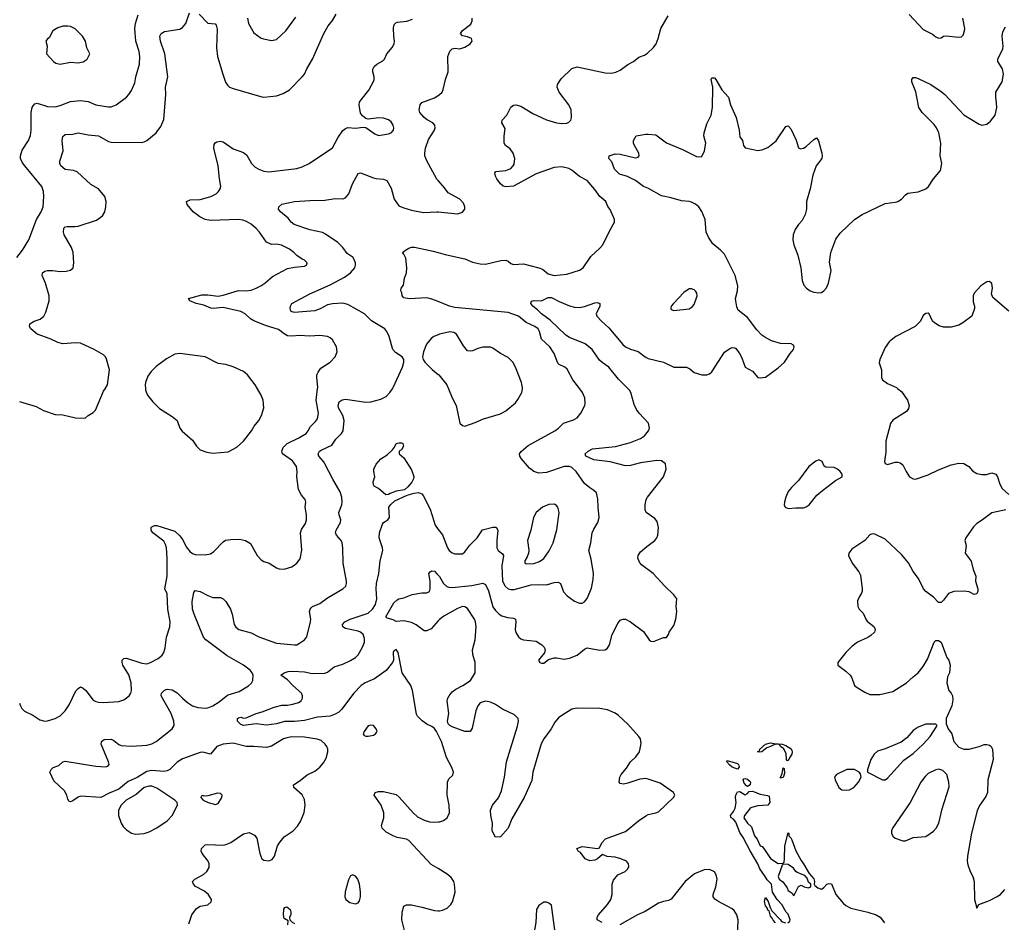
# Model space of a CAD drawing. Header units: inches. Extents: x 1954678 to 2060271, y 904822 to 1016299.
# Tile 127 of 256: x 2026712 to 2034447, y 935811 to 942899. Entities that reach past the tile are written whole.
import ezdxf

# ---------------------------------------------------------------- set-up
doc = ezdxf.new("R2010")
doc.units = ezdxf.units.IN
doc.header["$MEASUREMENT"] = 0
for name, color, linetype in [('C0923', 7, 'Continuous'), ('C0924', 7, 'Continuous'), ('C0933', 7, 'Continuous'), ('C0934', 7, 'Continuous')]:
    doc.layers.add(name, color=color, linetype=linetype)

msp = doc.modelspace()

# ---------------------------------------------------------------- linework, layer by layer
at = {"layer": 'C0923', "color": 5}
for points, elevation in [([(2026710, 939901.3), (2026842.2, 939862.2), (2026898.8, 939830), (2026990, 939799.5), (2027050, 939794.4), (2027150, 939771.6), (2027226, 939770), (2027250, 939791), (2027290, 939814), (2027307.7, 939832.3), (2027370, 939982.8), (2027381.9, 940000)], 620), ([(2026710.3, 937530.3), (2026717.6, 937510), (2026728.5, 937490), (2026750, 937468.5), (2026816.1, 937436.1), (2026870, 937399.3), (2026909.5, 937390.5), (2026930, 937392.7), (2026990, 937410.4), (2027028.3, 937431.7), (2027067.6, 937472.4), (2027101.4, 937518.6), (2027152.1, 937627.9), (2027170, 937646.4), (2027190, 937658.4), (2027210, 937650.4), (2027230, 937630.3), (2027290, 937554.9), (2027310, 937543.6), (2027330, 937539.6), (2027370, 937537.4), (2027490, 937544.9), (2027530, 937558.3), (2027572.2, 937587.8), (2027585.7, 937610), (2027589.8, 937630), (2027588.7, 937690), (2027570, 937754), (2027522.7, 937830), (2027516.4, 937850), (2027517.6, 937870), (2027530, 937882.4), (2027550, 937884.6), (2027670, 937844.8), (2027710, 937841.1), (2027738.4, 937850), (2027799.1, 937880.9), (2027830.7, 937909.3), (2027844, 937930), (2027853.3, 937966.7), (2027864.4, 938050), (2027890.9, 938130), (2027893.5, 938170), (2027874.6, 938270), (2027869.8, 938389.8), (2027852, 938430), (2027871.1, 938530), (2027871.1, 938671.1), (2027864.8, 938750), (2027857.3, 938777.3), (2027842.9, 938802.9), (2027756.9, 938870), (2027743.6, 938890), (2027744.5, 938910), (2027750, 938916.3), (2027770, 938925.5), (2027790, 938925.5), (2027930, 938881.1), (2027970, 938845.7), (2027993.1, 938813.1), (2028019.6, 938759.6), (2028050, 938721.1), (2028070, 938706), (2028090, 938699.5), (2028170, 938696.5), (2028210, 938703.6), (2028238, 938722), (2028310, 938797.1), (2028329.8, 938810.2), (2028370, 938817.4), (2028438.5, 938818.5), (2028486, 938810), (2028525.7, 938785.7), (2028576.3, 938690), (2028610, 938657.3), (2028630, 938644), (2028671.3, 938630), (2028730, 938594), (2028750, 938586.8), (2028790, 938583), (2028850, 938601.6), (2028889.4, 938630), (2028915.6, 938664.4), (2028927.9, 938732.1), (2028917.7, 938870), (2028925.3, 938894.7), (2028957.2, 938942.8), (2028965.4, 938970), (2028965.4, 939010), (2028955.6, 939070), (2028960.9, 939110), (2028955.1, 939130), (2028924.8, 939164.8), (2028902.6, 939210), (2028888.6, 939310), (2028892.1, 939350), (2028885.3, 939390), (2028853.8, 939433.8), (2028777.4, 939490), (2028769.8, 939510), (2028781.2, 939538.8), (2028812.8, 939570), (2028904.7, 939615.3), (2028961.7, 939650), (2028978, 939670), (2028995.3, 939704.7), (2029036.2, 939743.8), (2029050, 939765.5), (2029059.3, 939810), (2029042, 939910), (2029052.5, 940000)], 580), ([(2028041.2, 935798.8), (2028063.7, 935870), (2028101.2, 935918.8), (2028130, 935936.3), (2028190, 935947.3), (2028217.2, 935970), (2028219.3, 935990), (2028191.1, 936031.1), (2028158, 936058), (2028092, 936092), (2028077.2, 936110), (2028069, 936130), (2028088.7, 936150), (2028155.3, 936184.7), (2028182.7, 936210), (2028199.1, 936240.9), (2028200.7, 936270), (2028193.6, 936290), (2028146, 936350), (2028137.2, 936370), (2028139, 936390), (2028170, 936418.8), (2028190, 936422), (2028310, 936417.1), (2028330, 936420.5), (2028370, 936436.3), (2028470, 936504.9), (2028514.6, 936514.6), (2028555.4, 936495.4), (2028575.5, 936470), (2028597.4, 936350), (2028614.9, 936310), (2028630, 936299.5), (2028667.7, 936292.3), (2028695.6, 936304.4), (2028713.3, 936330), (2028737, 936410), (2028757.7, 936442.3), (2028790, 936480.5), (2028859.3, 936530), (2028893.4, 936566.6), (2028916.6, 936603.4), (2028946.3, 936673.7), (2028955.6, 936730), (2028950, 936774), (2028930, 936812), (2028865.2, 936870), (2028864, 936890), (2028916.2, 936923.8), (2028970, 936967.7), (2029030, 936997.1), (2029070.9, 937029.1), (2029098, 937062), (2029119.8, 937100.2), (2029133.3, 937150), (2029131.6, 937170), (2029125.6, 937190), (2029111.8, 937210), (2029079.1, 937239.1), (2029048.5, 937248.5), (2028950, 937263.5), (2028850, 937265.8), (2028810, 937260.3), (2028784.9, 937250), (2028690, 937193.3), (2028650, 937182.3), (2028550, 937192.3), (2028490, 937192), (2028390, 937217.3), (2028310, 937210.4), (2028261.2, 937190), (2028210, 937129.8), (2028150, 937145.6), (2028130, 937142.7), (2027990, 937093.9), (2027950, 937067.3), (2027890, 937011.4), (2027870, 936998.7), (2027846, 936994), (2027750, 937001.3), (2027710, 936994.4), (2027633.5, 936946.5), (2027564.4, 936915.6), (2027490, 936855.9), (2027414.4, 936825.6), (2027350, 936789.7), (2027190, 936801.2), (2027170, 936794), (2027130, 936764), (2027110, 936755.3), (2027100.2, 936760.2), (2027090, 936778), (2027082.7, 936810), (2027063.7, 936843.7), (2026980.2, 936920.2), (2026948, 936990), (2026958, 937010), (2026974.6, 937025.4), (2027018, 937042), (2027050, 937071.3), (2027070, 937076), (2027310, 937035.6), (2027389.4, 937030.6), (2027403.7, 937036.3), (2027414.5, 937050), (2027409.2, 937070.8), (2027352.3, 937210), (2027353.2, 937230), (2027374.5, 937245.5), (2027430, 937248), (2027450, 937238), (2027490, 937207), (2027510, 937198.7), (2027590, 937194), (2027710, 937202.8), (2027750, 937213.2), (2027782.6, 937230), (2027909.7, 937330), (2027924.2, 937355.8), (2027923.1, 937390), (2027901.8, 937450), (2027824.2, 937590), (2027825.6, 937610), (2027850, 937634), (2027870, 937641.1), (2027910, 937636.9), (2027950, 937612.9), (2027990.3, 937570), (2028030, 937536.9), (2028070, 937511.3), (2028110, 937498.2), (2028170, 937492.8), (2028190, 937495.2), (2028230, 937510.2), (2028278.6, 937541.4), (2028333.2, 937586.8), (2028350, 937596.2), (2028436.3, 937623.7), (2028510, 937666.7), (2028531.9, 937688.1), (2028543.5, 937710), (2028545.4, 937750), (2028538.5, 937770), (2028521.7, 937790), (2028470, 937828.9), (2028342.7, 937902.7), (2028173.3, 938030), (2028155.1, 938050), (2028081.5, 938230), (2028069.7, 938270), (2028067.8, 938330), (2028080.5, 938399.5), (2028090, 938416.3), (2028130, 938408.5), (2028190, 938376.9), (2028230, 938361.7), (2028290, 938360.4), (2028310.3, 938350.3), (2028330.2, 938330.2), (2028367.9, 938270), (2028381.4, 938230), (2028397.7, 938150), (2028410, 938128.2), (2028434, 938110), (2028530, 938084.7), (2028590, 938052.7), (2028730, 938002.4), (2028870, 937988.5), (2028890, 937990.5), (2028910, 938003), (2028949.3, 938030), (2028967.8, 938052.2), (2028996.9, 938170), (2028998.3, 938190), (2028988, 938250), (2028993.3, 938270), (2029000.6, 938279.4), (2029012.3, 938290), (2029070, 938314.9), (2029130, 938358.4), (2029249, 938430), (2029273.2, 938450), (2029279.3, 938470), (2029279.3, 938490), (2029251.8, 938630), (2029249.7, 938750), (2029244.7, 938790), (2029236.3, 938810), (2029201.6, 938850), (2029193.3, 938870), (2029197.4, 938890), (2029233, 938950), (2029235.1, 938970), (2029220.5, 939010), (2029218.9, 939030), (2029242.3, 939090), (2029245.1, 939110), (2029241.2, 939150), (2029229.8, 939190), (2029171, 939290), (2029110, 939411.8), (2029099.1, 939430), (2029062.4, 939470), (2029055.6, 939490), (2029067.6, 939510), (2029081.2, 939518.8), (2029163.4, 939556.6), (2029195, 939605), (2029241.1, 939650), (2029253, 939670), (2029260.7, 939750), (2029249.8, 939790), (2029217.3, 939850), (2029212.8, 939870), (2029222.2, 939897.8), (2029245.5, 939914.5), (2029270, 939917.7), (2029430, 939896), (2029470, 939897.4), (2029550, 939917.6), (2029590, 939938.4), (2029620.5, 939970), (2029640.1, 940000)], 560), ([(2027699.8, 940000), (2027700.7, 939990), (2027716.3, 939950), (2027756.7, 939896.7), (2027810, 939846), (2027910, 939781.3), (2027948.2, 939750), (2027970, 939690.7), (2027987.9, 939667.9), (2028070, 939595.5), (2028100.5, 939550), (2028130, 939521.6), (2028182, 939502), (2028230, 939494.9), (2028350, 939506), (2028417, 939543), (2028469.8, 939590), (2028533.6, 939670), (2028553.2, 939706.8), (2028590, 939751.8), (2028611.8, 939790), (2028628.5, 939850), (2028624, 939910), (2028608.3, 939950), (2028578.8, 940000)], 620), ([(2030000, 937283.2), (2029987.3, 937310), (2029970, 937332.6), (2029950, 937348.2), (2029910, 937366.6), (2029872.5, 937392.5), (2029838, 937430), (2029830, 937446), (2029798.9, 937630), (2029783.5, 937670), (2029716.9, 937770), (2029684, 937930), (2029670, 937954), (2029650, 937942), (2029644.9, 937930), (2029648, 937870), (2029641.6, 937850), (2029591.6, 937788.4), (2029498.5, 937721.5), (2029424.7, 937690), (2029395, 937670), (2029338, 937610), (2029239.1, 937480.9), (2029218.5, 937461.5), (2029190, 937444.3), (2029150, 937428.6), (2029050, 937421.1), (2028950, 937396.1), (2028870, 937387.5), (2028792.8, 937387.2), (2028728.4, 937368.4), (2028650, 937358.4), (2028570, 937369), (2028470, 937357.2), (2028450, 937364), (2028430, 937382), (2028424, 937390), (2028424, 937410), (2028430, 937416), (2028450, 937421), (2028470, 937414), (2028490, 937416.3), (2028569.3, 937450), (2028617.2, 937462.8), (2028710, 937500.2), (2028770, 937515.2), (2028815.9, 937515.9), (2028857.1, 937522.9), (2028902.3, 937537.7), (2028922, 937550), (2028934.5, 937570), (2028934.5, 937590), (2028924.4, 937610), (2028857.4, 937670), (2028815.9, 937715.9), (2028762, 937750), (2028788.7, 937770), (2028820.1, 937779.9), (2028857.6, 937782.4), (2028950, 937777.6), (2029010, 937764.9), (2029110, 937767.5), (2029130, 937774.7), (2029183.1, 937816.9), (2029250, 937838.8), (2029310, 937865.8), (2029348.6, 937890), (2029370, 937911.3), (2029405.7, 937970), (2029419.5, 938010), (2029419.5, 938039.5), (2029410, 938069.6), (2029390, 938087.7), (2029370, 938096.5), (2029270, 938116.9), (2029249.5, 938130), (2029247.3, 938150), (2029267, 938170), (2029307.3, 938190), (2029450, 938238.8), (2029483.1, 938270), (2029506, 938306), (2029517, 938350), (2029511, 938430), (2029514.5, 938470), (2029534.2, 938550), (2029543.5, 938650), (2029563.6, 938730), (2029561.6, 938750), (2029535.6, 938830), (2029537.6, 938870), (2029561.8, 938938.2), (2029570, 938950.4), (2029602.7, 938970), (2029617, 938990), (2029613, 939070), (2029627.3, 939092.7), (2029659.8, 939120.2), (2029754.6, 939165.4), (2029810, 939181.8), (2029844.9, 939184.9), (2029870, 939174.6), (2029881.7, 939161.7), (2029935.8, 939055.8), (2029974.4, 938930), (2030000, 938896.2)], 540), ([(2030000, 938177.3), (2029943.7, 938116.3), (2029910, 938100.5), (2029890, 938099.7), (2029826.7, 938146.7), (2029790, 938165.6), (2029730, 938177.6), (2029670, 938172), (2029645.7, 938185.7), (2029598.9, 938198.9), (2029588.6, 938210), (2029650, 938319.1), (2029676.6, 938343.4), (2029689.6, 938350.4), (2029730, 938358), (2029794.9, 938385.1), (2029870, 938398.9), (2029910, 938397.1), (2029930, 938407.3), (2029935.6, 938430), (2029937.6, 938490), (2029926, 938550), (2029936, 938564), (2029950, 938570.5), (2029970, 938567.3), (2029990, 938548), (2030000, 938536.8)], 520), ([(2030000, 936232.2), (2029945.3, 936265.3), (2029770, 936453.3), (2029750, 936463.1), (2029677, 936477), (2029650, 936486.6), (2029590, 936517.6), (2029558.4, 936550), (2029554, 936570), (2029572, 936630), (2029571.8, 936670), (2029551.5, 936730), (2029496, 936810), (2029504, 936830), (2029530, 936837.1), (2029570, 936836.4), (2029670, 936813), (2029694.1, 936794.1), (2029802, 936670), (2029837.7, 936637.7), (2029890, 936613.4), (2029930, 936600.7), (2029970, 936596.5), (2030000, 936598.8)], 540), ([(2028819, 935790), (2028822, 935822), (2028790, 935841.2), (2028782.9, 935870), (2028786.3, 935913.7), (2028794, 935926), (2028809.1, 935930.9), (2028836, 935910), (2028841, 935890), (2028842, 935870), (2028832, 935850), (2028834, 935830), (2028851.6, 935811.6), (2028870, 935802)], 540), ([(2029753.7, 935673.7), (2029713, 935830), (2029716.3, 935890), (2029730, 935936.3), (2029750, 935948.2), (2029790, 935946.4), (2029870.3, 935930.3), (2029970, 935903.1), (2030000, 935901.7)], 540)]:
    msp.add_lwpolyline(points, dxfattribs=dict(at, elevation=elevation))
for points, elevation in [([(2029588, 939168), (2029530, 939218), (2029496.4, 939236.4), (2029490, 939246), (2029489, 939269), (2029500.9, 939310), (2029492.7, 939350), (2029493.2, 939370), (2029512.7, 939407.3), (2029548.7, 939450), (2029597.5, 939482.5), (2029640.2, 939519.8), (2029657.2, 939542.8), (2029669.3, 939570), (2029690, 939577.1), (2029710, 939577.1), (2029720.7, 939570), (2029727.3, 939550), (2029710, 939522), (2029692, 939510), (2029692, 939490), (2029730, 939458), (2029790, 939364), (2029807.7, 939312.3), (2029806, 939294), (2029792.3, 939267.7), (2029760.7, 939230), (2029733.7, 939206.3), (2029670, 939195.3), (2029621, 939179), (2029610, 939169)], 540), ([(2029470, 937359.3), (2029450, 937352.7), (2029418.8, 937310), (2029411.3, 937290), (2029418, 937278), (2029430, 937271.3), (2029450, 937271), (2029490, 937281), (2029508, 937290), (2029516.5, 937303.5), (2029519, 937310), (2029513.2, 937330), (2029490, 937357.2)], 560), ([(2027730, 936880.6), (2027690, 936868.9), (2027625.5, 936814.5), (2027546.9, 936770), (2027507.6, 936730), (2027487.3, 936690), (2027488, 936650), (2027508.2, 936588.2), (2027523.6, 936563.6), (2027550, 936535.5), (2027590, 936510.5), (2027622, 936502), (2027690, 936508.2), (2027730, 936522), (2027790, 936551.8), (2027870, 936608.4), (2027909.6, 936650), (2027952.7, 936730), (2027949.3, 936750), (2027929.4, 936770), (2027790, 936864.8), (2027750, 936879.8)], 580), ([(2028264.7, 936824.7), (2028190, 936804), (2028162, 936802), (2028150, 936806), (2028138, 936802), (2028134, 936790), (2028154, 936770), (2028192, 936750), (2028250, 936734.8), (2028270, 936742.8), (2028299, 936790), (2028302, 936810), (2028290, 936822)], 580), ([(2029330, 936184), (2029310, 936175.3), (2029295.2, 936144.8), (2029268.2, 936050), (2029266.4, 936010), (2029274.8, 935990), (2029305.8, 935965.8), (2029350, 935954.8), (2029370, 935962.8), (2029381.5, 935978.5), (2029389.4, 936010), (2029389.5, 936050.5), (2029382, 936110), (2029369.2, 936150), (2029350, 936174)], 560)]:
    msp.add_lwpolyline(points, close=True, dxfattribs=dict(at, elevation=elevation))
at = {"layer": 'C0924', "color": 5}
for points, elevation in [([(2027381.9, 940000), (2027402.7, 940030), (2027416.4, 940150), (2027393.7, 940233.7), (2027386, 940250), (2027370, 940267.6), (2027296.2, 940310), (2027190, 940359.8), (2027150, 940362), (2027050, 940353.8), (2027010, 940363.1), (2026950, 940392.9), (2026849.8, 940429.8), (2026799.6, 940470), (2026787.8, 940490), (2026792, 940510), (2026826, 940530), (2026872.3, 940547.7), (2026900.5, 940570), (2026917.3, 940602.7), (2026942.6, 940690), (2026943.5, 940730), (2026915.6, 940830), (2026886.9, 940890), (2026889.6, 940910), (2026910, 940924.9), (2026930, 940930.3), (2026970, 940930.3), (2027030, 940921.1), (2027076.1, 940923.9), (2027110, 940930.6), (2027132.3, 940950), (2027137, 940990), (2027131.3, 941070), (2027117.4, 941110), (2027060.5, 941210), (2027055.1, 941230), (2027059.7, 941260.3), (2027068.6, 941271.4), (2027084.8, 941275.2), (2027146.2, 941273.8), (2027170, 941277.6), (2027314.9, 941325.1), (2027361.6, 941358.4), (2027379.5, 941390), (2027389.6, 941430), (2027391.6, 941470), (2027379.6, 941510), (2027332, 941570), (2027270, 941604.5), (2027163.3, 941703.3), (2027134.7, 941714.7), (2027070, 941722.6), (2027035.6, 941750), (2027026, 941770), (2027026.6, 941786.6), (2027051.9, 941870), (2027044.8, 941950), (2027050, 941982), (2027070, 941996.9), (2027130, 942000.3), (2027170, 942011.5), (2027250, 941993.8), (2027330, 941987.7), (2027410, 941943.2), (2027430, 941938), (2027670, 941934.9), (2027690, 941938.7), (2027710.8, 941949.2), (2027784.5, 942010), (2027820.6, 942059.4), (2027845.2, 942114.8), (2027860.7, 942310), (2027856.5, 942370), (2027875.4, 942450), (2027851.3, 942630), (2027818.5, 942730), (2027813.1, 942770), (2027824, 942790), (2027850, 942804.9), (2027970, 942823.7), (2027990, 942836.4), (2028015.8, 942870), (2028046.2, 942953.8)], 620), ([(2026687.9, 941032.1), (2026732.4, 941090), (2026783.5, 941170), (2026843.9, 941330), (2026880.4, 941390), (2026895.8, 941430), (2026902.3, 941510), (2026898, 941550), (2026886, 941590), (2026752, 941750), (2026734.8, 941774.8), (2026718.8, 941810), (2026718.4, 941830), (2026730, 941873.4), (2026780.4, 941950), (2026796, 941990), (2026801.8, 942030), (2026802.2, 942170), (2026809.8, 942210), (2026816.9, 942223.1), (2026830, 942238), (2026850, 942243.6), (2026930, 942216.9), (2026990, 942215.6), (2027030, 942224.6), (2027110, 942256.9), (2027190, 942264.7), (2027250, 942255.6), (2027310, 942230.3), (2027410, 942214), (2027430, 942215.3), (2027470, 942230.4), (2027550, 942290.6), (2027570, 942310.7), (2027590, 942344), (2027617.1, 942402.9), (2027623, 942450), (2027653.7, 942550), (2027656.1, 942610), (2027649.7, 942650), (2027625.3, 942730), (2027616.8, 942830), (2027621, 942870), (2027642.2, 942937.8)], 640), ([(2029052.5, 940000), (2029054.2, 940014.2), (2029045.3, 940090), (2029047.3, 940110), (2029055.8, 940130), (2029078.6, 940161.4), (2029149.8, 940210.2), (2029189.4, 940250), (2029207, 940290), (2029199.6, 940330), (2029170, 940385.2), (2029150, 940400.9), (2029129.6, 940409.6), (2029070, 940418.7), (2028990, 940413.3), (2028910, 940418.2), (2028850, 940412.8), (2028816.5, 940416.5), (2028790.6, 940430.6), (2028745.6, 940465.6), (2028650, 940494.7), (2028550, 940534.7), (2028525.3, 940550), (2028484, 940590), (2028450, 940608.3), (2028310, 940637.3), (2028230.7, 940630.7), (2028213.4, 940633.4), (2028157.4, 940657.4), (2028097.2, 940670), (2028049.4, 940690), (2028039, 940710), (2028142.5, 940737.5), (2028190, 940738.3), (2028270, 940727.5), (2028310, 940735.7), (2028430, 940773), (2028490, 940770.2), (2028530, 940774.7), (2028570, 940789.2), (2028607.3, 940810), (2028637.6, 940830), (2028698.2, 940881.8), (2028815.3, 940944.7), (2028870, 940956.3), (2028950, 940963), (2028964, 940970), (2028969, 940990), (2028950, 941009), (2028930, 941017.2), (2028890, 941046), (2028866.6, 941070), (2028830, 941096.9), (2028767.8, 941127.8), (2028730, 941135.1), (2028690, 941133.6), (2028651, 941151), (2028595.3, 941230), (2028570, 941258.5), (2028530, 941292.1), (2028494.6, 941314.6), (2028465.2, 941325.2), (2028430, 941330.8), (2028210, 941321.8), (2028170, 941328.4), (2028127, 941350), (2028074.5, 941390), (2028028.5, 941448.5), (2028022, 941470), (2028050, 941485.3), (2028130, 941488), (2028212, 941510), (2028254, 941530), (2028274.8, 941550), (2028287.3, 941570), (2028290.8, 941590), (2028280.3, 941650), (2028272.1, 941750), (2028237.3, 941890), (2028240.1, 941919.9), (2028247.2, 941932.8), (2028259.7, 941940.3), (2028290, 941943.6), (2028310, 941939), (2028390, 941884.4), (2028470, 941854.9), (2028494.9, 941834.9), (2028532.7, 941770), (2028561.4, 941741.4), (2028590, 941724.5), (2028630, 941710.2), (2028670, 941704.7), (2028890, 941729), (2028930, 941742.7), (2028985.1, 941770), (2029168.2, 941891.8), (2029210.9, 941970), (2029250, 942028.7), (2029270, 942044.9), (2029290, 942051.7), (2029350, 942047), (2029410, 942054.8), (2029430, 942051), (2029502.3, 942002.3), (2029530, 941990.4), (2029610, 942001.7), (2029630, 942010.4), (2029649.6, 942030), (2029651.1, 942050), (2029645.4, 942070), (2029630, 942097.6), (2029610, 942112.8), (2029570, 942124.7), (2029532.7, 942127.3), (2029450, 942118), (2029430, 942122.7), (2029404, 942144), (2029390, 942165.2), (2029378, 942230), (2029382.4, 942250), (2029393.3, 942270), (2029455.8, 942344.2), (2029495.9, 942424.1), (2029497, 942450), (2029485.1, 942490), (2029487.1, 942510), (2029497.4, 942530), (2029518.4, 942550), (2029563.8, 942576.2), (2029578, 942590), (2029596.9, 942630), (2029638.5, 942681.5), (2029654.4, 942710), (2029656.4, 942730), (2029649.8, 942770), (2029648.6, 942831.4), (2029649.7, 942850), (2029656, 942864), (2029666, 942874), (2029680.8, 942879.2), (2029753.4, 942886.6), (2029797.8, 942902.2)], 580), ([(2028121.2, 942941.2), (2028190, 942870.3), (2028246.1, 942866.1), (2028256.1, 942856.1), (2028263.2, 942823.2), (2028257.6, 942677.6), (2028265.8, 942610), (2028306.5, 942470), (2028329.3, 942409.3), (2028344, 942384), (2028360.5, 942370), (2028390, 942357.7), (2028612.7, 942292.7), (2028630.3, 942290.3), (2028730, 942302.1), (2028781.1, 942318.9), (2028831.6, 942348.4), (2028931.2, 942450), (2028947.9, 942472.1), (2028967, 942513), (2029012.5, 942587.5), (2029101.7, 942790), (2029136.3, 942850), (2029170, 942893), (2029198.7, 942941.3)], 620), ([(2028501.3, 942910), (2028508.9, 942868.9), (2028550, 942794.8), (2028610, 942754), (2028627.7, 942747.7), (2028690, 942735.5), (2028730, 942742), (2028803.7, 942810), (2028881.8, 942918.2)], 640), ([(2030000, 941635.7), (2029990, 941647), (2029909.7, 941790), (2029895.6, 941830), (2029893.3, 941850), (2029899.7, 941890), (2029922.8, 941957.2), (2029969.5, 942030), (2029976.2, 942050), (2029973.6, 942070), (2029958, 942090), (2029912.8, 942112.8), (2029889.4, 942130), (2029856, 942170), (2029849.3, 942190), (2029858, 942230), (2029871.8, 942248.2), (2029970, 942284.9), (2030000, 942304)], 560), ([(2029640.1, 940000), (2029646.6, 940010), (2029719.5, 940170), (2029729.3, 940210), (2029729.2, 940230), (2029715.3, 940250), (2029664.7, 940284.7), (2029643.7, 940310), (2029613.3, 940410), (2029595.1, 940450), (2029579.6, 940470), (2029474.6, 940534.6), (2029421.3, 940590), (2029290, 940661.3), (2029250, 940672), (2029170, 940668.6), (2029130, 940658.4), (2029072.4, 940627.6), (2029030, 940612.9), (2028870, 940598.9), (2028850, 940603.6), (2028842.9, 940610), (2028836.9, 940630), (2028838, 940650), (2028849, 940671), (2028990, 940745.8), (2029150, 940816), (2029264.5, 940875.5), (2029309.7, 940910), (2029343.5, 940950), (2029351.1, 940970), (2029351, 940990), (2029331.1, 941030), (2029283.1, 941063.1), (2029251, 941111), (2029209.9, 941149.9), (2029114.8, 941214.8), (2029090, 941227.1), (2028990, 941247.3), (2028868.3, 941290), (2028844.2, 941310), (2028821.1, 941341.1), (2028760.9, 941390), (2028745.2, 941410), (2028748.7, 941430), (2028770, 941451), (2028869.7, 941470.3), (2028990, 941479.5), (2029110, 941481.5), (2029190, 941495.3), (2029250, 941493), (2029270, 941500.5), (2029297, 941530), (2029325.6, 941610), (2029369.7, 941690.3), (2029390, 941696.4), (2029490, 941656.3), (2029510.5, 941650.5), (2029570, 941645.5), (2029595.1, 941635.1), (2029630, 941576), (2029653, 941490), (2029690, 941437.3), (2029722.8, 941422.8), (2029790, 941402.4), (2029884.7, 941384.7), (2029990, 941390.4), (2030000, 941389.4)], 560), ([(2030000, 940684.8), (2029950, 940704.8), (2029910, 940713.3), (2029772.5, 940707.5), (2029730, 940715.3), (2029715.3, 940730), (2029713.2, 940753.2), (2029705.2, 940770), (2029709.2, 940790), (2029726, 940814), (2029736, 940870), (2029749.4, 940910), (2029753.2, 940950), (2029745.6, 941025.6), (2029730, 941058), (2029718, 941070), (2029742, 941090), (2029770, 941104.9), (2029790, 941111.8), (2029813.3, 941113.3), (2029961.3, 941081.3), (2030000, 941069.6)], 540), ([(2030000, 940425.1), (2029966, 940410), (2029945.1, 940394.9), (2029908, 940350), (2029884, 940290), (2029876.3, 940250), (2029880.7, 940230), (2029894, 940210), (2029952.1, 940152.1), (2030000, 940113.2)], 560), ([(2028578.8, 940000), (2028561.1, 940030), (2028500.5, 940110), (2028470, 940136), (2028390, 940173.7), (2028330, 940189.7), (2028270, 940198.5), (2028170, 940250.9), (2027970, 940277.7), (2027930, 940271.1), (2027864.6, 940235.4), (2027784.8, 940175.2), (2027744.8, 940135.2), (2027719.5, 940100.5), (2027699.3, 940050), (2027697.1, 940030), (2027699.8, 940000)], 620)]:
    msp.add_lwpolyline(points, dxfattribs=dict(at, elevation=elevation))
at = {"layer": 'C0924', "color": 5, "elevation": 660}
msp.add_lwpolyline([(2027090, 942849.2), (2027050, 942849), (2027010, 942834), (2026971.3, 942810), (2026942.8, 942757.2), (2026930.9, 942749.1), (2026918, 942730), (2026926.8, 942690), (2026922.8, 942630), (2026976, 942570), (2026996.3, 942556.3), (2027030, 942550.6), (2027110, 942564.9), (2027170, 942560.5), (2027210, 942567.7), (2027242, 942590), (2027262, 942630), (2027239, 942679), (2027229, 942730), (2027204, 942770), (2027146.8, 942826.8), (2027110, 942845.2)], close=True, dxfattribs=at)
at = {"layer": 'C0933', "color": 5}
for points, elevation in [([(2030000, 938536.8), (2030010, 938525.5), (2030041.1, 938470), (2030067.5, 938447.5), (2030082.2, 938442.2), (2030110, 938439.2), (2030264.3, 938455.7), (2030350, 938474.9), (2030370, 938464.2), (2030394.2, 938414.2), (2030429.1, 938289.1), (2030450, 938259), (2030479.5, 938230), (2030498.2, 938218.2), (2030544.1, 938204.1), (2030590, 938199), (2030606, 938190), (2030608.9, 938170), (2030604.4, 938110), (2030610, 938087.3), (2030630, 938053), (2030650, 938035.5), (2030668.5, 938028.5), (2030770, 938017.6), (2030814, 937990), (2030833, 937970), (2030840.5, 937950), (2030834.6, 937925.4), (2030786.8, 937870), (2030798, 937850), (2030810, 937846), (2030830, 937846), (2030864.8, 937875.2), (2030910, 937886.7), (2030930, 937887.2), (2030990, 937876.1), (2031030, 937883.6), (2031090, 937907.3), (2031150, 937956), (2031170, 937965.3), (2031270, 937948.5), (2031310, 937950.4), (2031330, 937964.4), (2031345.4, 937990), (2031366.2, 938070), (2031410, 938157.3), (2031430, 938182), (2031450, 938190.4), (2031470, 938190.4), (2031510, 938170.5), (2031613.1, 938093.1), (2031656, 938030), (2031670, 938018.8), (2031690, 938016), (2031770, 938046), (2031792.7, 938047.3), (2031808.7, 938070), (2031814, 938090), (2031850, 938142), (2031865.2, 938190), (2031874, 938250), (2031869, 938290), (2031873.2, 938350), (2031850, 938382), (2031779, 938450), (2031689.4, 938550), (2031597.2, 938617.2), (2031579.8, 938639.8), (2031568.3, 938670), (2031571.1, 938690), (2031590, 938718.7), (2031637.7, 938762.3), (2031702, 938810), (2031718.4, 938830), (2031725.1, 938850), (2031729.6, 938910), (2031718.7, 938958.7), (2031701.2, 938981.2), (2031632.7, 939030), (2031625.1, 939050), (2031626.3, 939090), (2031634, 939130), (2031644.4, 939150), (2031770.5, 939310), (2031791.6, 939370), (2031784.7, 939410), (2031754.1, 939434.1), (2031717.8, 939437.8), (2031590, 939418.3), (2031510, 939397.1), (2031470, 939395.3), (2031350, 939426.4), (2031223.1, 939443.1), (2031159.5, 939470), (2031155.1, 939490), (2031177, 939510), (2031210.9, 939529.1), (2031392.9, 939547.1), (2031510, 939579.6), (2031590, 939610.4), (2031620.7, 939630), (2031651.5, 939670), (2031658.7, 939690), (2031653, 939730), (2031578, 939810), (2031557.8, 939837.8), (2031538, 939878), (2031512.4, 939970), (2031501.7, 939990), (2031492, 940000)], 520), ([(2030000, 938896.2), (2030032.8, 938852.8), (2030073.4, 938750), (2030085.5, 938730), (2030110, 938710.7), (2030130, 938703), (2030190, 938704.9), (2030210, 938718.8), (2030246.9, 938773.1), (2030304.5, 938830), (2030348.3, 938891.7), (2030430, 938913.7), (2030453.9, 938913.9), (2030468.7, 938888.7), (2030460.2, 938810), (2030461.2, 938750), (2030471.8, 938730), (2030505.3, 938705.3), (2030512.2, 938690), (2030499, 938610), (2030504.8, 938490), (2030525, 938450), (2030550, 938430.2), (2030570, 938424.2), (2030596.5, 938423.5), (2030730, 938460.2), (2030790, 938463.9), (2030850, 938459.7), (2030910, 938480.2), (2030942, 938482), (2030959.1, 938470), (2030984.9, 938404.9), (2031013.3, 938373.3), (2031070, 938332.7), (2031110, 938317.1), (2031130, 938316.4), (2031150, 938327.2), (2031170, 938352.7), (2031204.5, 938435.5), (2031216.4, 938503.6), (2031219.3, 938550), (2031201.4, 938661.4), (2031184.2, 938730), (2031199.5, 938790), (2031209.7, 938870.3), (2031221.3, 938898.7), (2031254.5, 938950), (2031265.1, 938990), (2031255.1, 939070), (2031254.2, 939134.2), (2031242, 939182), (2031222.7, 939202.7), (2031190, 939222.9), (2031150, 939257.6), (2031082.6, 939350), (2031050, 939381), (2031030, 939390.7), (2030990, 939389.8), (2030850, 939343.5), (2030790, 939337.5), (2030750, 939351.4), (2030716.8, 939376.8), (2030652.9, 939450), (2030641, 939470), (2030638.9, 939490), (2030651, 939509), (2030706.1, 939553.9), (2030916, 939670), (2030943.7, 939690), (2030985.2, 939730), (2031062.7, 939757.3), (2031090, 939773.4), (2031119.5, 939810), (2031151.4, 939868.6), (2031155.3, 939884.7), (2031151.6, 939930), (2031134.5, 939970), (2031111, 940000)], 540), ([(2030079.9, 940000), (2030108.2, 939930), (2030140.5, 939870), (2030170.6, 939730.6), (2030190, 939711), (2030210, 939706.8), (2030290, 939734.9), (2030355.6, 939764.4), (2030490, 939803.8), (2030530, 939828.2), (2030606, 939890), (2030624.9, 939915.1), (2030657, 939970), (2030661.4, 940000)], 560), ([(2033611.8, 940000), (2033639, 939979), (2033686.8, 939910), (2033698.8, 939870), (2033694.4, 939845.6), (2033678, 939822), (2033570, 939752.7), (2033552.3, 939727.7), (2033517.1, 939590), (2033517.3, 939502.7), (2033504.7, 939430), (2033510, 939414), (2033530, 939404.7), (2033590, 939424.7), (2033610, 939424.7), (2033630, 939418), (2033650, 939402), (2033674.8, 939350), (2033702.8, 939310), (2033730, 939293.4), (2033750, 939290.5), (2033850, 939324.2), (2033930, 939364.4), (2034030, 939402.4), (2034090, 939414.9), (2034130, 939412.2), (2034167.3, 939390), (2034197.1, 939357.1), (2034230, 939334), (2034270, 939327.7), (2034307.9, 939327.9), (2034350, 939339.1), (2034381, 939330), (2034394, 939310), (2034410.7, 939250), (2034430, 939216), (2034482.8, 939170)], 520), ([(2034458, 939050), (2034350, 939026), (2034276, 938970), (2034230, 938942.7), (2034203.8, 938916.2), (2034144.9, 938830), (2034137.3, 938810), (2034146.8, 938770), (2034138.8, 938710), (2034186.2, 938646.2), (2034201.6, 938581.6), (2034222.8, 938530), (2034221, 938490), (2034238.8, 938430), (2034238.8, 938410), (2034230, 938389), (2034210, 938385.2), (2034170, 938405.2), (2034132.1, 938412.1), (2034050, 938409.3), (2034008.7, 938391.3), (2033970, 938339), (2033950, 938322), (2033930, 938322), (2033890, 938364), (2033830, 938409), (2033813.2, 938430), (2033772, 938510), (2033730, 938566.6), (2033693.3, 938633.3), (2033638.5, 938698.5), (2033510, 938818.4), (2033430, 938859.3), (2033410, 938861.2), (2033390, 938853.2), (2033352.2, 938807.8), (2033250, 938741.2), (2033226.8, 938710), (2033224, 938690), (2033250.6, 938630), (2033303.6, 938563.6), (2033317.5, 938537.5), (2033331.6, 938430), (2033331.6, 938410), (2033325.7, 938394.3), (2033308.3, 938370), (2033294.3, 938334.3), (2033296.5, 938290), (2033307.4, 938270), (2033337.3, 938237.3), (2033358.7, 938190), (2033370, 938174.9), (2033424.9, 938130), (2033432.7, 938110), (2033426.7, 938090), (2033398.1, 938061.9), (2033373.8, 938046.2), (2033294, 938010), (2033250, 937975.8), (2033202.9, 937930), (2033138, 937850), (2033139.1, 937830), (2033202, 937782), (2033235.5, 937750), (2033248, 937730), (2033270, 937671.3), (2033290, 937654.8), (2033350, 937617.3), (2033390, 937600.7), (2033470, 937600.5), (2033570, 937623.1), (2033678.4, 937690), (2033730, 937739.3), (2033769.4, 937770), (2033810, 937818.8), (2033843.9, 937876.1), (2033895.3, 938010), (2033910, 938024.7), (2033930, 938024.7), (2033951, 938010), (2033986.8, 937910), (2033994.8, 937890), (2034010.7, 937870), (2034022.8, 937830), (2034016, 937770), (2034001.1, 937738.9), (2033995.5, 937690), (2034010.5, 937630.5), (2034030.7, 937610), (2034039.1, 937590), (2034041.4, 937558.6), (2034034.8, 937510), (2033991.3, 937410), (2033991.3, 937370), (2034004.7, 937330), (2034034.8, 937290), (2034051, 937230), (2034090, 937184.7), (2034130, 937171.3), (2034170, 937171), (2034249.3, 937190.7), (2034290, 937206), (2034310, 937206.8), (2034330, 937201), (2034344.7, 937190), (2034354.8, 937170), (2034360.7, 937090), (2034318.7, 936930), (2034315.8, 936830), (2034301.8, 936798.2), (2034251.5, 936728.5), (2034233, 936687), (2034188.9, 936510), (2034158, 936330), (2034156.3, 936290), (2034161.1, 936261.1), (2034179.1, 936210), (2034200.5, 936170), (2034210.5, 936130), (2034214, 935990), (2034230, 935922), (2034248, 935950), (2034330, 935982), (2034385.2, 936010), (2034417.2, 936030), (2034451.7, 936068.3)], 520), ([(2031288.7, 935810), (2031249.2, 935830), (2031249.2, 935850), (2031259.3, 935870), (2031330, 935950.6), (2031355.6, 935990), (2031365.1, 936030), (2031365.1, 936110), (2031377.7, 936142.3), (2031410, 936183), (2031469.5, 936210.5), (2031489.2, 936230), (2031496, 936250), (2031494, 936270), (2031479, 936290), (2031435.3, 936310), (2031390, 936323), (2031326.3, 936326.3), (2031290, 936344), (2031250.8, 936310), (2031230, 936298.4), (2031190, 936294), (2031153.2, 936310), (2031118, 936358), (2031098, 936370), (2031088, 936390), (2031130, 936404.7), (2031250, 936390.7), (2031265.6, 936394.4), (2031284.4, 936435.6), (2031314.9, 936465.1), (2031470, 936524), (2031572.1, 936607.9), (2031630, 936646.4), (2031650, 936657.1), (2031708.7, 936670), (2031730, 936679.3), (2031848.7, 936790), (2031858, 936810), (2031848.7, 936830), (2031743.6, 936903.6), (2031650, 936935.6), (2031630, 936939.3), (2031584.6, 936935.4), (2031490, 936903), (2031455.5, 936895.5), (2031430, 936901.2), (2031421.2, 936910), (2031425.6, 936950), (2031437.6, 936970), (2031478.7, 937021.3), (2031510, 937070.3), (2031552.6, 937110), (2031581, 937150), (2031595.2, 937215.2), (2031589.6, 937250), (2031575.1, 937270), (2031490, 937366), (2031415.3, 937435.3), (2031390, 937453.5), (2031330, 937478.5), (2031269.8, 937489.8), (2031088.9, 937491.1), (2031050, 937484), (2030970, 937435.8), (2030944.6, 937415.4), (2030916.7, 937383.3), (2030887.5, 937330), (2030830, 937251.9), (2030808.6, 937211.4), (2030743.8, 936990), (2030735.9, 936924.1), (2030674.3, 936790), (2030577.5, 936622.5), (2030550.2, 936549.8), (2030490, 936481.2), (2030450, 936478), (2030422.7, 936530), (2030425.1, 936590), (2030412, 936650), (2030409.3, 936690), (2030426, 936730), (2030472.6, 936787.4), (2030496.1, 936843.9), (2030519.8, 936950), (2030536.2, 937070), (2030622.4, 937350), (2030630.8, 937390), (2030628.4, 937410), (2030599.5, 937439.5), (2030505.4, 937485.4), (2030450, 937521), (2030410, 937539.1), (2030370, 937547.1), (2030330, 937534.3), (2030310.2, 937509.8), (2030296.5, 937470), (2030266, 937334), (2030250.4, 937309.6), (2030210, 937309.6), (2030110, 937345), (2030090, 937355.5), (2030078.7, 937370), (2030073.7, 937390), (2030083.1, 937450), (2030071.1, 937550), (2030074.3, 937570), (2030085.1, 937590), (2030110, 937619.3), (2030137.5, 937642.5), (2030192.7, 937670), (2030252.3, 937710), (2030289.2, 937770), (2030289.4, 937850), (2030272.9, 937912.9), (2030269.7, 937950), (2030288.7, 938030), (2030297.4, 938130), (2030292.8, 938170), (2030284.9, 938190), (2030230, 938275.1), (2030210, 938287.3), (2030190, 938289.8), (2030150, 938274.4), (2030045, 938215), (2030010, 938188.1), (2030000, 938177.3)], 520), ([(2030000, 936598.8), (2030010, 936599.6), (2030040.9, 936610), (2030069.6, 936630), (2030088.3, 936670), (2030086.4, 936730), (2030071, 936810), (2030073.5, 936910), (2030083.1, 936936.9), (2030114.2, 936965.8), (2030118.9, 936990), (2030105.9, 937025.9), (2030063.7, 937103.7), (2030025.3, 937230), (2030000, 937283.2)], 540), ([(2032747.5, 935807.5), (2032761.2, 935818.8), (2032764.7, 935830), (2032750, 935873.6), (2032733.6, 935890), (2032699.5, 935950), (2032663.7, 935990), (2032626.6, 936046.6), (2032617.2, 936110), (2032583.3, 936143.3), (2032569.5, 936170), (2032526, 936230), (2032509.5, 936270), (2032450, 936371.1), (2032396.2, 936476.2), (2032370, 936516.4), (2032337.3, 936597.3), (2032319.7, 936619.7), (2032302.4, 936630), (2032299.1, 936639.1), (2032296.8, 936650), (2032320.4, 936679.6), (2032333.8, 936706.2), (2032340.3, 936750), (2032334, 936790), (2032337, 936810), (2032350, 936836), (2032370, 936838), (2032410, 936812), (2032430, 936821), (2032443.6, 936836.4), (2032470, 936839.6), (2032530, 936816.6), (2032587.1, 936807.1), (2032599.9, 936799.9), (2032606, 936750), (2032590.5, 936729.5), (2032510, 936725.1), (2032454, 936710), (2032406.8, 936650), (2032401, 936630), (2032430.7, 936590), (2032460.4, 936560.4), (2032484, 936490), (2032504.4, 936464.4), (2032530, 936411.3), (2032544.5, 936404.5), (2032563, 936383), (2032610.7, 936310.7), (2032670, 936271.3), (2032710, 936274), (2032716.4, 936283.6), (2032721.2, 936310), (2032724, 936410), (2032750, 936514), (2032754, 936510), (2032754, 936490), (2032770, 936474), (2032778, 936458), (2032810, 936372), (2032850, 936296), (2032870.5, 936270.5), (2032913.7, 936193.7), (2032950, 936151.3), (2032956, 936130), (2032952, 936110), (2032959.6, 936099.6), (2032982, 936082), (2033010, 936071.3), (2033030, 936084.7), (2033054, 936110), (2033070, 936115.8), (2033090, 936112), (2033123.1, 936030), (2033181.7, 935961.7), (2033203, 935943), (2033242.2, 935922.2), (2033375.8, 935890), (2033439.1, 935870), (2033470.6, 935850.6), (2033506.5, 935806.5)], 480), ([(2030000, 935901.7), (2030010, 935901.3), (2030034.5, 935905.5), (2030070, 935920.5), (2030099.6, 935950), (2030111.3, 935970), (2030133.1, 936046.9), (2030128.4, 936110), (2030122.6, 936130), (2030101.4, 936161.4), (2030070, 936189.7), (2030000, 936232.2)], 540), ([(2032351.8, 935690), (2032356.2, 935830), (2032345.6, 935870), (2032324, 935904), (2032310, 935916.2), (2032195.6, 935975.6), (2032173.3, 935993.3), (2032160.9, 936010), (2032159.5, 936030), (2032180.5, 936090), (2032191.5, 936150), (2032184.4, 936184.4), (2032170, 936206), (2032130, 936224.5), (2032090, 936223.6), (2032014, 936190), (2031939.3, 936130), (2031829, 935991), (2031810, 935981.3), (2031770, 935975.1), (2031730, 935962), (2031625.3, 935894.7), (2031566, 935870), (2031426.8, 935790)], 520), ([(2032650, 935806), (2032630, 935826.6), (2032624.2, 935844.2), (2032610, 935859), (2032600.4, 935900.4), (2032590, 935906), (2032584.6, 935924.6), (2032570, 935939.3), (2032563.5, 935976.5), (2032570, 936004.7), (2032592.7, 935972.7), (2032606.4, 935926.4), (2032619.8, 935899.8), (2032690, 935831), (2032697.3, 935817.3), (2032727.1, 935807.1)], 480)]:
    msp.add_lwpolyline(points, dxfattribs=dict(at, elevation=elevation))
for points, elevation in [([(2032990, 939441.3), (2032967.1, 939432.9), (2032910.7, 939390), (2032830, 939279.3), (2032774.7, 939225.3), (2032750, 939192.7), (2032730, 939149), (2032720.3, 939110), (2032718.4, 939090), (2032726, 939070), (2032750, 939059.3), (2032810, 939065.5), (2032870, 939065.5), (2032890, 939073), (2032914.5, 939090), (2032975.1, 939164.9), (2033018.2, 939201.8), (2033120.4, 939279.6), (2033174, 939310), (2033172, 939330), (2033158.7, 939350), (2033136.9, 939370), (2033110, 939382), (2033044.4, 939384.4), (2033032.6, 939392.6), (2033016.3, 939430)], 520), ([(2030913, 939093), (2030870, 939092.1), (2030819.3, 939070), (2030770.4, 939030), (2030748.8, 938990), (2030726.3, 938890), (2030702, 938810), (2030711.6, 938731.6), (2030710.2, 938710), (2030699.2, 938680.8), (2030680.3, 938650), (2030680.3, 938640.3), (2030680.5, 938630), (2030690, 938624.9), (2030750, 938628.7), (2030795.9, 938644.1), (2030830, 938667.2), (2030871.9, 938728.1), (2030901.5, 938790), (2030931.3, 938891.3), (2030949.7, 939030), (2030940.5, 939070), (2030930, 939082.9)], 560), ([(2033910, 937366), (2033830, 937365.2), (2033770, 937343.7), (2033730, 937316), (2033680.7, 937259.3), (2033635.6, 937224.4), (2033510, 937171.8), (2033450, 937154), (2033424, 937130), (2033397.3, 937090), (2033371.3, 937010), (2033372, 936990), (2033490, 936930.6), (2033510, 936930.5), (2033530, 936943), (2033657.3, 937082.7), (2033730, 937135.5), (2033809.3, 937210), (2033865.2, 937270), (2033918, 937350), (2033918, 937358)], 520), ([(2032750, 937079), (2032740.2, 937080.2), (2032735.3, 937090), (2032732.9, 937132.9), (2032714, 937174), (2032689.2, 937190), (2032684, 937204), (2032670, 937209.2), (2032650, 937209.3), (2032630, 937202.7), (2032611, 937190), (2032580.5, 937179.5), (2032541, 937150), (2032526.2, 937146.2), (2032508, 937150), (2032523.2, 937156.8), (2032527.3, 937170), (2032570.5, 937210.5), (2032610, 937219.3), (2032650, 937210.8), (2032702, 937210), (2032730, 937198), (2032771.6, 937171.6), (2032778.5, 937158.5), (2032781.3, 937150), (2032777.4, 937130), (2032758.3, 937101.7)], 480), ([(2032350, 937012.7), (2032310, 937029.6), (2032290, 937043.6), (2032266.3, 937070), (2032270, 937081), (2032350, 937057.6), (2032357.6, 937050), (2032364.9, 937030)], 480), ([(2032690, 936942), (2032687.7, 936947.7), (2032700.7, 936979.3), (2032710, 937024.7), (2032717.3, 937017.3), (2032719.3, 936979.3), (2032710, 936947.3)], 480), ([(2033228.4, 937011.6), (2033210, 937009.3), (2033127.7, 936970), (2033114, 936950), (2033117.3, 936930), (2033146, 936870), (2033170, 936851), (2033210, 936847.3), (2033230, 936850.8), (2033264, 936870), (2033301.2, 936910), (2033322, 936950), (2033316.4, 936976.4), (2033308, 936990), (2033269.3, 937009.3)], 520), ([(2033932.7, 937012.7), (2033909, 937009), (2033850, 936979.5), (2033825.4, 936954.6), (2033792.4, 936910), (2033706.4, 936750), (2033567.7, 936550), (2033560.7, 936530), (2033560.7, 936510), (2033570, 936486), (2033590, 936471), (2033650, 936450.8), (2033670, 936450.8), (2033690, 936458.8), (2033730, 936477.3), (2033830, 936484), (2033890, 936524.9), (2033913, 936550), (2033932.3, 936590), (2033958, 936702), (2034013.4, 936873.4), (2034011.3, 936911.3), (2033996, 936970), (2033963.2, 937003.2)], 520), ([(2032430, 936877.2), (2032421.5, 936881.5), (2032403.9, 936903.9), (2032396, 936930), (2032401.6, 936938.4), (2032410, 936940.5), (2032430, 936934.6), (2032450, 936916.4), (2032454, 936910), (2032450, 936889)], 480), ([(2032710, 936266), (2032702, 936258), (2032670.4, 936170), (2032678, 936150), (2032707.5, 936127.5), (2032741.1, 936081.1), (2032750, 936061), (2032779.1, 936039.1), (2032790, 936022), (2032795.3, 936024.7), (2032830, 936092), (2032850, 936102), (2032874, 936090), (2032910, 936082), (2032926, 936090), (2032926, 936110), (2032910, 936126), (2032898, 936158), (2032879.3, 936179.3), (2032820.9, 936200.9), (2032809.3, 936209.3), (2032790, 936236), (2032750, 936264)], 480), ([(2030850, 935968.7), (2030830, 935968.7), (2030790, 935942), (2030771.3, 935910), (2030767.3, 935810), (2030746.8, 935690), (2030750.6, 935670.6), (2030810, 935633), (2030850, 935614.9), (2030872.3, 935607.7), (2030910, 935607.3), (2030929.3, 935610.7), (2030940.4, 935619.6), (2030944, 935630), (2030923.7, 935690), (2030890, 935946), (2030870, 935962)], 540)]:
    msp.add_lwpolyline(points, close=True, dxfattribs=dict(at, elevation=elevation))
at = {"layer": 'C0934', "color": 5}
for points, elevation in [([(2030000, 941069.6), (2030053.5, 941053.5), (2030210, 941021.9), (2030270, 940995), (2030330, 940981.1), (2030370, 940979.6), (2030492.5, 941007.5), (2030530, 941010.4), (2030550, 941001.6), (2030570, 940984.4), (2030590, 940977.1), (2030670, 940980.5), (2030791.3, 940951.3), (2030818.6, 940938.6), (2030863.2, 940903.2), (2030910, 940890.3), (2031010, 940899.5), (2031110, 940932.7), (2031138, 940950), (2031199.8, 941040.2), (2031270, 941103.8), (2031290, 941127.7), (2031357.3, 941262.7), (2031375.1, 941290), (2031383.7, 941310), (2031383.7, 941330), (2031349.4, 941409.4), (2031332.7, 941432.7), (2031316, 941470), (2031270, 941509.6), (2031230, 941566.3), (2031170, 941634.7), (2031108.5, 941668.5), (2031050, 941717.4), (2031025.2, 941730), (2030970, 941743.9), (2030910, 941739.3), (2030770, 941688.7), (2030590, 941591.3), (2030530, 941585.1), (2030510, 941592.7), (2030490, 941609.4), (2030460.5, 941650), (2030449.7, 941670), (2030444.8, 941695.2), (2030452.7, 941707.3), (2030530, 941713.7), (2030570, 941730.4), (2030589.6, 941750), (2030595.8, 941764.2), (2030601.1, 941810), (2030589.7, 941850), (2030563.9, 941883.9), (2030529.4, 941910), (2030518, 941930), (2030516.5, 941983.5), (2030525.6, 942045.6), (2030499, 942090), (2030501.2, 942110), (2030539, 942150), (2030570, 942211.3), (2030592.1, 942227.9), (2030609.6, 942230.4), (2030650, 942218.7), (2030742, 942162), (2030850, 942111.7), (2030930, 942088.9), (2030970, 942082.6), (2031010, 942085.3), (2031025.7, 942094.3), (2031042, 942110), (2031047.6, 942130), (2031042.9, 942190), (2031025.1, 942230), (2030950.5, 942330.5), (2030934.5, 942370), (2030936.3, 942390), (2030966.2, 942433.8), (2031050, 942515.5), (2031090, 942528), (2031310, 942481.7), (2031361, 942479), (2031394.5, 942485.5), (2031430, 942502), (2031490, 942547.3), (2031534, 942570), (2031576.3, 942603.7), (2031619.3, 942620.7), (2031642.9, 942637.1), (2031690, 942680.7), (2031711.1, 942708.9), (2031727.8, 942750), (2031747.6, 942830), (2031807, 942930)], 540), ([(2030000, 942304), (2030009.5, 942310), (2030030, 942330.8), (2030039.6, 942350), (2030056.9, 942430), (2030078.4, 942490), (2030076.2, 942610), (2030090, 942650.8), (2030110, 942670.5), (2030130, 942674.4), (2030170, 942670.3), (2030210, 942682), (2030249.4, 942710), (2030266, 942730), (2030261.2, 942750), (2030230, 942763), (2030191.5, 942771.5), (2030174.5, 942790), (2030190, 942813.7), (2030255.4, 942864.6), (2030266, 942890), (2030267.6, 942910)], 560), ([(2033698.5, 942938.5), (2033810, 942821.6), (2033883.9, 942783.9), (2033910, 942763), (2033930, 942754.8), (2033950, 942756), (2033969.4, 942770.6), (2033987.3, 942772.7), (2034090, 942761.7), (2034110, 942764.4), (2034123.3, 942776.7), (2034134.5, 942810), (2034136.2, 942830), (2034121.6, 942910)], 540), ([(2031492, 940000), (2031416.9, 940076.9), (2031340.7, 940170), (2031286.5, 940206.5), (2031265.7, 940225.7), (2031210, 940308.5), (2031152.9, 940352.9), (2031030, 940403.2), (2031002, 940422), (2030880.2, 940540.2), (2030810.8, 940590), (2030780.9, 940620.9), (2030743.5, 940650), (2030727.3, 940670), (2030732.1, 940687.9), (2030750, 940692.9), (2030810, 940692.2), (2030863.7, 940716.3), (2030890, 940716.5), (2030950, 940684.7), (2031030, 940652), (2031070, 940641.6), (2031110, 940638), (2031150, 940645.2), (2031230, 940675.2), (2031250, 940677), (2031270, 940670.6), (2031268.2, 940650), (2031241.5, 940590), (2031246.5, 940570), (2031282.7, 940530), (2031338.9, 940478.9), (2031450, 940348), (2031470, 940330.2), (2031510, 940311.4), (2031570, 940294.3), (2031624.9, 940250), (2031650, 940239.3), (2031770, 940208.9), (2031850, 940170.4), (2031950, 940170.4), (2031976.1, 940156.1), (2032010, 940128.2), (2032069.5, 940110.5), (2032110, 940110.4), (2032130, 940116.4), (2032150, 940132.4), (2032250, 940288.5), (2032290, 940317.6), (2032310, 940323.8), (2032330, 940322), (2032337, 940317), (2032363.8, 940283.8), (2032384, 940244), (2032410.6, 940170.6), (2032470, 940139.1), (2032510, 940088), (2032530, 940085.3), (2032570, 940091.8), (2032670, 940164.2), (2032719.7, 940210), (2032763.7, 940276.3), (2032792.1, 940310), (2032796.9, 940330), (2032790, 940343.7), (2032773, 940353), (2032690, 940355.6), (2032617.3, 940377.3), (2032564.9, 940404.9), (2032542.4, 940422.4), (2032504, 940464), (2032430, 940559.3), (2032357.4, 940617.4), (2032344.8, 940644.8), (2032336.9, 940690), (2032335.8, 940710), (2032351.3, 940770), (2032354.7, 940810), (2032333.7, 940890), (2032250, 941057.4), (2032216.9, 941090), (2032157.3, 941137.3), (2032124.8, 941184.8), (2032105.7, 941230), (2032096.1, 941330), (2032070, 941392.3), (2032046.3, 941430), (2032020.5, 941450), (2031990, 941465), (2031970, 941470.7), (2031910, 941475.5), (2031830, 941498.8), (2031754.5, 941514.5), (2031652.9, 941572.9), (2031612, 941590), (2031550, 941636.9), (2031487.2, 941667.2), (2031425.1, 941685.1), (2031385.8, 941725.8), (2031363.3, 941783.3), (2031341.2, 941810), (2031344, 941830), (2031390, 941844.9), (2031430, 941841.6), (2031550, 941812.7), (2031570, 941819.1), (2031578.4, 941830), (2031576.3, 941850), (2031542.9, 941910), (2031535.1, 941930), (2031534, 941950), (2031554, 941986), (2031630, 942001), (2031650, 942001), (2031710, 941993.4), (2031792.3, 941932.3), (2031919.9, 941879.9), (2032030, 941825.5), (2032050, 941820.7), (2032070, 941824.7), (2032091.1, 941868.9), (2032103.1, 941930), (2032086.9, 941986.9), (2032089.9, 942010.1), (2032110, 942081.6), (2032143.7, 942150), (2032154.2, 942210), (2032156.9, 942370), (2032145.1, 942430), (2032150, 942441), (2032170, 942441), (2032181, 942430), (2032227.6, 942347.6), (2032279.3, 942290), (2032294.9, 942230), (2032339.6, 942130), (2032365.2, 942030), (2032370, 941978), (2032390.4, 941950.4), (2032398, 941910), (2032412.4, 941892.4), (2032510, 941872.7), (2032542, 941878), (2032590, 941894), (2032653.4, 941946.6), (2032730, 942058.8), (2032750, 942064), (2032770, 942041), (2032812.8, 941952.8), (2032830, 941892), (2032844.7, 941884.7), (2032870, 941891), (2032890, 941902.8), (2032950, 941958.8), (2032972, 941970), (2032987.3, 941947.3), (2033014.4, 941850), (2033017.1, 941830), (2033013, 941810), (2032968.5, 941751.5), (2032941.7, 941678.3), (2032923.1, 941570), (2032892.4, 941470), (2032892, 941410), (2032882.6, 941370), (2032858.5, 941321.5), (2032830, 941289.5), (2032804.6, 941250), (2032787.9, 941210), (2032784.7, 941170), (2032792.9, 941130), (2032824.2, 941050), (2032849, 940949), (2032859.1, 940850), (2032873, 940813), (2032892.2, 940790), (2032920.5, 940770), (2032950, 940758.5), (2032990, 940753.8), (2033010, 940757.3), (2033030, 940769), (2033050, 940792), (2033066.3, 940830), (2033086, 940930), (2033074.6, 940994.6), (2033083.7, 941070), (2033123.9, 941176.1), (2033156.6, 941223.4), (2033269.8, 941330.2), (2033330.7, 941369.3), (2033510, 941455.2), (2033590, 941465), (2033610, 941472.1), (2033640.5, 941490), (2033670, 941522.4), (2033690, 941535.3), (2033770, 941546), (2033830, 941570.3), (2033851.3, 941590), (2033891.6, 941650), (2033945.4, 941714.6), (2033956.1, 941770), (2033944.4, 941830), (2033948.1, 941930), (2033932.4, 942010), (2033914.4, 942050), (2033895.9, 942075.9), (2033801.6, 942170), (2033775.1, 942210), (2033751.9, 942331.9), (2033720.5, 942410), (2033720.9, 942430), (2033730, 942446), (2033750, 942444.9), (2033770, 942437.1), (2033870, 942390.2), (2033950, 942335.2), (2033980.3, 942310), (2034130, 942152.4), (2034250, 942078.4), (2034270.4, 942070.4), (2034310, 942078.3), (2034339.2, 942100.8), (2034374.2, 942150), (2034387.2, 942210), (2034386.9, 942246.9), (2034379.2, 942290), (2034381.4, 942330), (2034430.4, 942409.6), (2034441.6, 942470), (2034433.9, 942513.9), (2034396.9, 942570), (2034395.1, 942590), (2034435, 942670), (2034438.1, 942690), (2034430.7, 942769.3), (2034436.2, 942803.8), (2034457.2, 942842.8)], 520), ([(2030000, 941389.4), (2030150, 941373.4), (2030190, 941386.8), (2030209.2, 941410.8), (2030209.3, 941430), (2030198, 941458), (2030170, 941489.2), (2030078.7, 941538.7), (2030050, 941579.3), (2030000, 941635.7)], 560), ([(2034481.6, 940610), (2034355.9, 940715.9), (2034346.6, 940746.6), (2034353.6, 940790), (2034350, 940828), (2034330, 940842.7), (2034310, 940839.5), (2034262, 940810), (2034210.7, 940750), (2034202.8, 940730), (2034202.8, 940682.8), (2034212, 940650), (2034212, 940630), (2034191, 940570), (2034122.5, 940517.5), (2034090, 940500.9), (2034030, 940485.1), (2033970, 940483.7), (2033935.9, 940495.9), (2033897.5, 940517.5), (2033884, 940530), (2033858, 940590), (2033850, 940594), (2033830, 940592.7), (2033810, 940575.3), (2033787.7, 940530), (2033745.5, 940490), (2033594, 940410), (2033543.2, 940370), (2033510, 940324.2), (2033468.9, 940230), (2033464.6, 940204.6), (2033481.6, 940150), (2033482.8, 940090), (2033491, 940070), (2033530, 940042), (2033598.8, 940010), (2033611.8, 940000)], 520), ([(2031111, 940000), (2031056.2, 940070), (2031013.7, 940153.7), (2030993.2, 940170), (2030950, 940189.7), (2030940.6, 940200.6), (2030910, 940277.6), (2030877.7, 940330), (2030810.9, 940390.9), (2030795.1, 940450), (2030784, 940470), (2030757.6, 940490), (2030690, 940519.8), (2030629.9, 940569.9), (2030550, 940598.7), (2030130, 940639.5), (2030087.3, 940650), (2030000, 940684.8)], 540), ([(2030661.4, 940000), (2030662.9, 940010), (2030653.3, 940050), (2030607.8, 940170), (2030585.6, 940210), (2030550, 940247), (2030490, 940277), (2030430, 940319.3), (2030410, 940326.6), (2030350, 940327.3), (2030310, 940316.2), (2030270, 940298), (2030250, 940294.5), (2030230, 940299.5), (2030197.8, 940337.8), (2030142, 940430), (2030123.3, 940443.3), (2030090, 940447.6), (2030010, 940429.6), (2030000, 940425.1)], 560), ([(2030000, 940113.2), (2030004, 940110), (2030067.7, 940030), (2030079.9, 940000)], 560)]:
    msp.add_lwpolyline(points, dxfattribs=dict(at, elevation=elevation))
at = {"layer": 'C0934', "color": 5, "elevation": 540}
msp.add_lwpolyline([(2031990, 940785.2), (2031970, 940785.2), (2031930, 940756), (2031847.3, 940670), (2031831, 940650), (2031826, 940630), (2031830, 940622), (2031850, 940616), (2031970, 940628.4), (2031995.2, 940644.8), (2032010, 940662.8), (2032034, 940730), (2032032, 940750), (2032024.1, 940764.1), (2032010, 940777.2)], close=True, dxfattribs=at)

doc.saveas('drawing.dxf')
